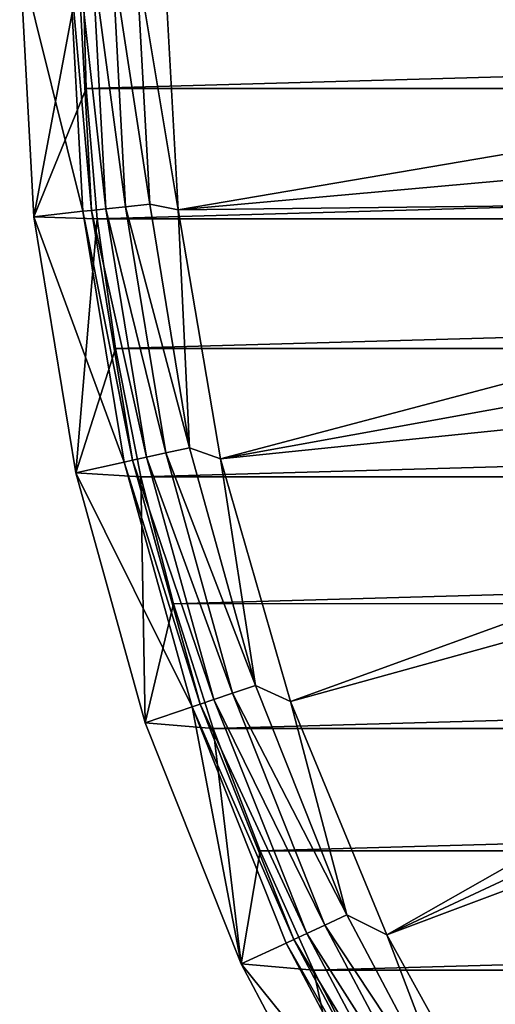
# Model space of a CAD drawing. Header units: metres. Extents: x -109 to 109, y -19 to 107.
# Tile 2 of 256: x -109 to -102.55, y -0.97 to 12.38. Entities that reach past the tile are written whole.
import ezdxf

# ---------------------------------------------------------------- set-up
doc = ezdxf.new("R2010")
doc.units = ezdxf.units.M
doc.layers.add('solid_21_412_310_XXX', color=7, linetype='CONTINUOUS')

msp = doc.modelspace()

# ---------------------------------------------------------------- linework, layer by layer
at = {"layer": 'solid_21_412_310_XXX'}
for points in [[(-109, 13.225817, 71.205002), (-108.809448, 9.711623, 71.205002), (-108.149307, 13.225817, 71.355003)], [(-108.141121, 9.784638, 67.392159), (-108.809448, 9.711623, 71.205002), (-109, 13.225817, 71.205002)], [(-108.141121, 9.784638, 67.392159), (-109, 13.225817, 71.205002), (-108.32769, 13.225817, 67.392159)], [(-108.809448, 9.711623, 71.205002), (-108.099518, 11.451376, 71.355003), (-108.149307, 13.225817, 71.355003)], [(-108.027016, 9.797048, 66.991409), (-108.32769, 13.225817, 67.392159), (-108.212914, 13.225817, 66.991409)], [(-108.141121, 9.784638, 67.392159), (-108.32769, 13.225817, 67.392159), (-108.027016, 9.797048, 66.991409)], [(-107.831871, 9.818271, 66.621765), (-108.212914, 13.225817, 66.991409), (-108.016624, 13.225817, 66.621765)], [(-108.027016, 9.797048, 66.991409), (-108.212914, 13.225817, 66.991409), (-107.831871, 9.818271, 66.621765)], [(-108.149307, 13.225817, 71.355003), (-108.099518, 11.451376, 71.355003), (-44.850693, 13.225817, 71.355003)], [(-108.099518, 11.451376, 71.355003), (-44.900478, 11.45138, 71.355003), (-44.850693, 13.225817, 71.355003)], [(-107.564522, 9.847346, 66.301064), (-108.016624, 13.225817, 66.621765), (-107.747696, 13.225817, 66.301064)], [(-107.831871, 9.818271, 66.621765), (-108.016624, 13.225817, 66.621765), (-107.564522, 9.847346, 66.301064)], [(-107.236671, 9.883002, 66.043358), (-107.747696, 13.225817, 66.301064), (-107.417915, 13.225817, 66.043358)], [(-107.564522, 9.847346, 66.301064), (-107.747696, 13.225817, 66.301064), (-107.236671, 9.883002, 66.043358)], [(-106.850075, 9.806184, 65.860069), (-107.417915, 13.225817, 66.043358), (-107.042114, 13.225817, 65.860069)], [(-107.236671, 9.883002, 66.043358), (-107.417915, 13.225817, 66.043358), (-106.850075, 9.806184, 65.860069)], [(-93.169479, 12.133242, 60.82386), (-107.042114, 13.225817, 65.860069), (-93.205246, 13.225817, 60.82386)], [(-106.850075, 9.806184, 65.860069), (-107.042114, 13.225817, 65.860069), (-93.169479, 12.133242, 60.82386)], [(-106.850075, 9.806184, 65.860069), (-93.169479, 12.133242, 60.82386), (-93.062332, 11.045344, 60.82386)], [(-108.809448, 9.711623, 71.205002), (-107.950264, 9.681872, 71.355003), (-108.099518, 11.451376, 71.355003)], [(-108.099518, 11.451376, 71.355003), (-107.950264, 9.681872, 71.355003), (-44.900478, 11.45138, 71.355003)], [(-107.950264, 9.681872, 71.355003), (-45.049736, 9.681887, 71.355003), (-44.900478, 11.45138, 71.355003)], [(-106.850075, 9.806184, 65.860069), (-93.062332, 11.045344, 60.82386), (-92.884262, 9.966784, 60.82386)], [(-107.564522, 9.847346, 66.301064), (-107.236671, 9.883002, 66.043358), (-106.695076, 6.579379, 66.043358)], [(-106.695076, 6.579379, 66.043358), (-107.236671, 9.883002, 66.043358), (-106.850075, 9.806184, 65.860069)], [(-106.27636, 6.429556, 65.860069), (-106.850075, 9.806184, 65.860069), (-92.884262, 9.966784, 60.82386)], [(-106.27636, 6.429556, 65.860069), (-92.884262, 9.966784, 60.82386), (-92.636032, 8.902181, 60.82386)], [(-107.58358, 6.383804, 67.392159), (-108.809448, 9.711623, 71.205002), (-108.141121, 9.784638, 67.392159)], [(-108.141121, 9.784638, 67.392159), (-108.027016, 9.797048, 66.991409), (-107.471489, 6.408477, 66.991409)], [(-107.58358, 6.383804, 67.392159), (-108.141121, 9.784638, 67.392159), (-107.471489, 6.408477, 66.991409)], [(-108.027016, 9.797048, 66.991409), (-107.831871, 9.818271, 66.621765), (-107.279778, 6.450675, 66.621765)], [(-107.471489, 6.408477, 66.991409), (-108.027016, 9.797048, 66.991409), (-107.279778, 6.450675, 66.621765)], [(-107.831871, 9.818271, 66.621765), (-107.564522, 9.847346, 66.301064), (-107.017143, 6.508486, 66.301064)], [(-107.279778, 6.450675, 66.621765), (-107.831871, 9.818271, 66.621765), (-107.017143, 6.508486, 66.301064)], [(-107.017143, 6.508486, 66.301064), (-107.564522, 9.847346, 66.301064), (-106.695076, 6.579379, 66.043358)], [(-106.695076, 6.579379, 66.043358), (-106.850075, 9.806184, 65.860069), (-106.27636, 6.429556, 65.860069)], [(-108.809448, 9.711623, 71.205002), (-108.240135, 6.239126, 71.205002), (-107.950264, 9.681872, 71.355003)], [(-107.58358, 6.383804, 67.392159), (-108.240135, 6.239126, 71.205002), (-108.809448, 9.711623, 71.205002)], [(-108.240135, 6.239126, 71.205002), (-107.702179, 7.924648, 71.355003), (-107.950264, 9.681872, 71.355003)], [(-107.950264, 9.681872, 71.355003), (-107.702179, 7.924648, 71.355003), (-45.049736, 9.681887, 71.355003)], [(-107.702179, 7.924648, 71.355003), (-45.297817, 7.924664, 71.355003), (-45.049736, 9.681887, 71.355003)], [(-106.27636, 6.429556, 65.860069), (-92.636032, 8.902181, 60.82386), (-92.318703, 7.856091, 60.82386)], [(-108.240135, 6.239126, 71.205002), (-107.355728, 6.182907, 71.355003), (-107.702179, 7.924648, 71.355003)], [(-107.702179, 7.924648, 71.355003), (-107.355728, 6.182907, 71.355003), (-45.297817, 7.924664, 71.355003)], [(-107.355728, 6.182907, 71.355003), (-45.644268, 6.182927, 71.355003), (-45.297817, 7.924664, 71.355003)], [(-105.328194, 3.138392, 65.860069), (-106.27636, 6.429556, 65.860069), (-92.318703, 7.856091, 60.82386)], [(-105.328194, 3.138392, 65.860069), (-92.318703, 7.856091, 60.82386), (-91.93364, 6.832995, 60.82386)], [(-104.017494, -0.025914, 65.860069), (-105.328194, 3.138392, 65.860069), (-91.93364, 6.832995, 60.82386)], [(-104.017494, -0.025914, 65.860069), (-91.93364, 6.832995, 60.82386), (-91.482483, 5.837275, 60.82386)], [(-107.017143, 6.508486, 66.301064), (-106.695076, 6.579379, 66.043358), (-105.799461, 3.353679, 66.043358)], [(-105.799461, 3.353679, 66.043358), (-106.695076, 6.579379, 66.043358), (-106.27636, 6.429556, 65.860069)], [(-107.471489, 6.408477, 66.991409), (-107.279778, 6.450675, 66.621765), (-106.366829, 3.162512, 66.621765)], [(-107.279778, 6.450675, 66.621765), (-107.017143, 6.508486, 66.301064), (-106.111977, 3.24838, 66.301064)], [(-106.366829, 3.162512, 66.621765), (-107.279778, 6.450675, 66.621765), (-106.111977, 3.24838, 66.301064)], [(-106.111977, 3.24838, 66.301064), (-107.017143, 6.508486, 66.301064), (-105.799461, 3.353679, 66.043358)], [(-105.799461, 3.353679, 66.043358), (-106.27636, 6.429556, 65.860069), (-105.328194, 3.138392, 65.860069)], [(-106.661613, 3.063186, 67.392159), (-108.240135, 6.239126, 71.205002), (-107.58358, 6.383804, 67.392159)], [(-107.58358, 6.383804, 67.392159), (-107.471489, 6.408477, 66.991409), (-106.552849, 3.099834, 66.991409)], [(-106.661613, 3.063186, 67.392159), (-107.58358, 6.383804, 67.392159), (-106.552849, 3.099834, 66.991409)], [(-106.552849, 3.099834, 66.991409), (-107.471489, 6.408477, 66.991409), (-106.366829, 3.162512, 66.621765)], [(-108.240135, 6.239126, 71.205002), (-107.29879, 2.848703, 71.205002), (-107.355728, 6.182907, 71.355003)], [(-106.661613, 3.063186, 67.392159), (-107.29879, 2.848703, 71.205002), (-108.240135, 6.239126, 71.205002)], [(-107.355728, 6.182907, 71.355003), (-106.912376, 4.464175, 71.355003), (-45.644268, 6.182927, 71.355003)], [(-107.29879, 2.848703, 71.205002), (-106.912376, 4.464175, 71.355003), (-107.355728, 6.182907, 71.355003)], [(-106.912376, 4.464175, 71.355003), (-46.087616, 4.464212, 71.355003), (-45.644268, 6.182927, 71.355003)], [(-104.017494, -0.025914, 65.860069), (-91.482483, 5.837275, 60.82386), (-90.967171, 4.873193, 60.82386)], [(-102.360748, -3.023568, 65.860069), (-104.017494, -0.025914, 65.860069), (-90.967171, 4.873193, 60.82386)], [(-107.29879, 2.848703, 71.205002), (-106.373245, 2.772701, 71.355003), (-106.912376, 4.464175, 71.355003)], [(-106.912376, 4.464175, 71.355003), (-106.373245, 2.772701, 71.355003), (-46.087616, 4.464212, 71.355003)], [(-106.373245, 2.772701, 71.355003), (-46.626743, 2.772726, 71.355003), (-46.087616, 4.464212, 71.355003)], [(-106.111977, 3.24838, 66.301064), (-105.799461, 3.353679, 66.043358), (-104.560341, 0.243721, 66.043358)], [(-104.560341, 0.243721, 66.043358), (-105.799461, 3.353679, 66.043358), (-105.328194, 3.138392, 65.860069)], [(-106.366829, 3.162512, 66.621765), (-106.111977, 3.24838, 66.301064), (-104.859642, 0.10525, 66.301064)], [(-104.859642, 0.10525, 66.301064), (-106.111977, 3.24838, 66.301064), (-104.560341, 0.243721, 66.043358)], [(-106.661613, 3.063186, 67.392159), (-106.552849, 3.099834, 66.991409), (-105.28186, -0.090091, 66.991409)], [(-106.552849, 3.099834, 66.991409), (-106.366829, 3.162512, 66.621765), (-105.103714, -0.007669, 66.621765)], [(-105.28186, -0.090091, 66.991409), (-106.552849, 3.099834, 66.991409), (-105.103714, -0.007669, 66.621765)], [(-105.103714, -0.007669, 66.621765), (-106.366829, 3.162512, 66.621765), (-104.859642, 0.10525, 66.301064)], [(-104.560341, 0.243721, 66.043358), (-105.328194, 3.138392, 65.860069), (-104.017494, -0.025914, 65.860069)], [(-106.661613, 3.063186, 67.392159), (-105.996315, -0.420328, 71.205002), (-107.29879, 2.848703, 71.205002)], [(-105.386032, -0.138285, 67.392159), (-105.996315, -0.420328, 71.205002), (-106.661613, 3.063186, 67.392159)], [(-105.386032, -0.138285, 67.392159), (-106.661613, 3.063186, 67.392159), (-105.28186, -0.090091, 66.991409)], [(-107.29879, 2.848703, 71.205002), (-105.996315, -0.420328, 71.205002), (-106.373245, 2.772701, 71.355003)], [(-106.373245, 2.772701, 71.355003), (-105.740051, 1.113911, 71.355003), (-46.626743, 2.772726, 71.355003)], [(-105.996315, -0.420328, 71.205002), (-105.740051, 1.113911, 71.355003), (-106.373245, 2.772701, 71.355003)], [(-105.740051, 1.113911, 71.355003), (-47.25993, 1.113954, 71.355003), (-46.626743, 2.772726, 71.355003)], [(-105.996315, -0.420328, 71.205002), (-105.015121, -0.506133, 71.355003), (-105.740051, 1.113911, 71.355003)], [(-105.740051, 1.113911, 71.355003), (-105.015121, -0.506133, 71.355003), (-47.25993, 1.113954, 71.355003)], [(-105.015121, -0.506133, 71.355003), (-47.984859, -0.506096, 71.355003), (-47.25993, 1.113954, 71.355003)], [(-104.859642, 0.10525, 66.301064), (-104.560341, 0.243721, 66.043358), (-102.992241, -2.714034, 66.043358)], [(-102.992241, -2.714034, 66.043358), (-104.560341, 0.243721, 66.043358), (-104.017494, -0.025914, 65.860069)], [(-105.103714, -0.007669, 66.621765), (-104.859642, 0.10525, 66.301064), (-103.274811, -2.884053, 66.301064)], [(-103.274811, -2.884053, 66.301064), (-104.859642, 0.10525, 66.301064), (-102.992241, -2.714034, 66.043358)], [(-105.386032, -0.138285, 67.392159), (-105.28186, -0.090091, 66.991409), (-103.673439, -3.123899, 66.991409)], [(-105.28186, -0.090091, 66.991409), (-105.103714, -0.007669, 66.621765), (-103.505241, -3.022699, 66.621765)], [(-103.673439, -3.123899, 66.991409), (-105.28186, -0.090091, 66.991409), (-103.505241, -3.022699, 66.621765)], [(-103.505241, -3.022699, 66.621765), (-105.103714, -0.007669, 66.621765), (-103.274811, -2.884053, 66.301064)], [(-102.992241, -2.714034, 66.043358), (-104.017494, -0.025914, 65.860069), (-102.360748, -3.023568, 65.860069)], [(-103.77179, -3.183073, 67.392159), (-105.996315, -0.420328, 71.205002), (-105.386032, -0.138285, 67.392159)], [(-103.77179, -3.183073, 67.392159), (-105.386032, -0.138285, 67.392159), (-103.673439, -3.123899, 66.991409)], [(-105.996315, -0.420328, 71.205002), (-104.347786, -3.529808, 71.205002), (-105.015121, -0.506133, 71.355003)], [(-103.77179, -3.183073, 67.392159), (-104.347786, -3.529808, 71.205002), (-105.996315, -0.420328, 71.205002)], [(-105.015121, -0.506133, 71.355003), (-104.200089, -2.08378, 71.355003), (-47.984859, -0.506096, 71.355003)], [(-104.347786, -3.529808, 71.205002), (-104.200089, -2.08378, 71.355003), (-105.015121, -0.506133, 71.355003)], [(-104.200089, -2.08378, 71.355003), (-48.799892, -2.083743, 71.355003), (-47.984859, -0.506096, 71.355003)]]:
    msp.add_3dface(points, dxfattribs=at)

doc.saveas('drawing.dxf')
